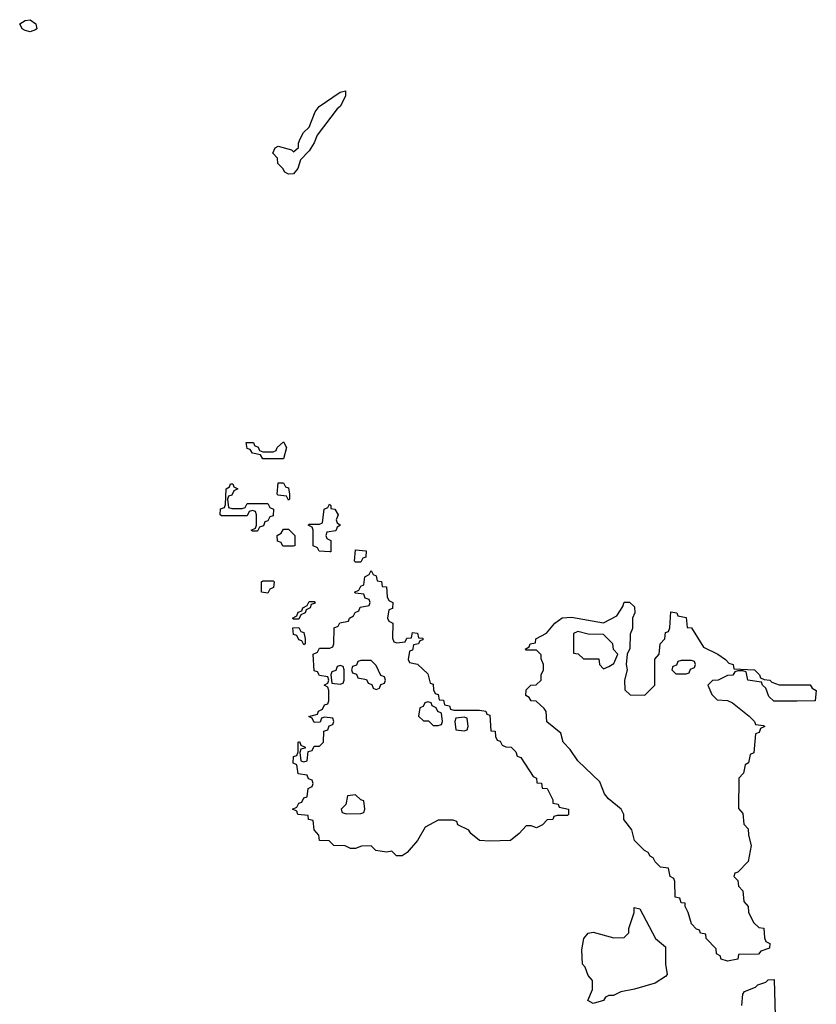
# Model space of a CAD drawing. Header units: inches. Extents: x 2774406 to 2911609, y 892737 to 1000506.
# Tile 31 of 79: x 2796989 to 2800074, y 995935 to 999746. Entities that reach past the tile are written whole.
import ezdxf

# ---------------------------------------------------------------- set-up
doc = ezdxf.new("R2010")
doc.units = ezdxf.units.IN
doc.header["$MEASUREMENT"] = 0
doc.layers.add('C7999', color=7, linetype='Continuous')
doc.layers.add('C8909', color=7, linetype='Continuous')

msp = doc.modelspace()

# ---------------------------------------------------------------- linework, layer by layer
at = {"layer": 'C7999', "color": 6}
for points in [[(2797030, 999699.5), (2797010, 999703.7), (2796999, 999710), (2796989, 999730), (2797010, 999742.8), (2797030, 999746), (2797051, 999730), (2797054.8, 999710), (2797050, 999707)], [(2798030, 999148.7), (2798015.3, 999155.3), (2798008, 999170), (2797989.1, 999189.1), (2797988, 999210), (2797969, 999230), (2797978, 999250), (2797990, 999256), (2798042, 999242), (2798050, 999234), (2798068.4, 999251.6), (2798068.4, 999268.4), (2798074.6, 999285.4), (2798088.7, 999310), (2798109.4, 999330.6), (2798133.2, 999390), (2798149.4, 999410), (2798230, 999466), (2798250.5, 999470.5), (2798250.5, 999450), (2798230.4, 999410), (2798218.4, 999401.6), (2798141.1, 999298.9), (2798130, 999269), (2798110, 999238), (2798076, 999204), (2798066, 999170), (2798050, 999149)], [(2797930, 998046), (2797922, 998062), (2797890, 998068), (2797882, 998082), (2797870, 998086), (2797866, 998110), (2797894, 998110), (2797898, 998098), (2797912, 998092), (2797918, 998078), (2797930, 998074), (2797970, 998074), (2797982, 998078), (2797986, 998090), (2798010, 998112), (2798022, 998090), (2798010, 998046)], [(2797810, 997854), (2797850, 997854), (2797862, 997858), (2797870, 997874), (2797950, 997874), (2797958, 997858), (2797972, 997852), (2797970, 997826), (2797958, 997822), (2797950, 997806), (2797938, 997802), (2797932.7, 997787.3), (2797918, 997782), (2797910, 997766), (2797890, 997766), (2797886, 997770), (2797902, 997778), (2797906, 997790), (2797906, 997830), (2797902, 997842), (2797890, 997846), (2797878, 997842), (2797870, 997826), (2797770, 997826), (2797766, 997830), (2797767.3, 997852.7), (2797782, 997858), (2797786, 997870), (2797788, 997930), (2797802, 997938), (2797806, 997950), (2797814, 997950), (2797818, 997938), (2797834, 997930), (2797818, 997922), (2797810, 997906), (2797798, 997902), (2797794, 997890), (2797798, 997858)], [(2798030, 997886), (2798022, 997902), (2797990, 997906), (2797986, 997910), (2797990, 997954), (2798010, 997954), (2798018, 997938), (2798030, 997934), (2798034, 997910), (2798034, 997890)], [(2798190, 997686), (2798148.4, 997688.4), (2798142, 997702), (2798126, 997710), (2798126, 997770), (2798122, 997782), (2798106, 997790), (2798110, 997794), (2798150, 997794), (2798162, 997798), (2798168.4, 997851.6), (2798182, 997858), (2798188.7, 997871.3), (2798194, 997866), (2798194, 997854), (2798210, 997852), (2798222, 997830), (2798214, 997810), (2798218, 997798), (2798232, 997790), (2798218, 997782), (2798212.7, 997767.3), (2798178, 997762), (2798174, 997750), (2798178, 997738), (2798194, 997730), (2798194, 997686)], [(2798050, 997708), (2798008.4, 997708.4), (2798002, 997722), (2797987.3, 997727.3), (2797986, 997750), (2798002, 997758), (2798010, 997774), (2798030, 997774), (2798054, 997750), (2798054, 997710)], [(2798290, 997646), (2798286, 997650), (2798290, 997694), (2798330.6, 997690), (2798330, 997666), (2798318, 997662), (2798310, 997646)], [(2798450, 997334), (2798482, 997338), (2798488.4, 997351.6), (2798506, 997354), (2798510, 997374), (2798530, 997372), (2798534, 997354), (2798550, 997352), (2798550, 997346), (2798538, 997342), (2798534, 997330), (2798514, 997326), (2798510, 997306), (2798498, 997302), (2798494, 997270), (2798498, 997258), (2798530, 997252), (2798570, 997214), (2798578, 997178), (2798590, 997174), (2798592, 997152), (2798598, 997138), (2798610, 997134), (2798614, 997114), (2798630, 997112), (2798634, 997094), (2798654, 997090), (2798658, 997078), (2798670, 997074), (2798770, 997074), (2798794, 997070), (2798798, 997058), (2798810, 997054), (2798814, 996994), (2798830, 996992), (2798831.3, 996971.3), (2798838, 996958), (2798850, 996954), (2798858, 996938), (2798871.6, 996931.6), (2798892, 996930), (2798910, 996912), (2798916, 996896), (2798930, 996890.8), (2798976.9, 996816.9), (2798991, 996810), (2798992, 996792), (2799010, 996791), (2799012, 996772), (2799031.3, 996770), (2799054, 996726), (2799054, 996714), (2799074, 996710), (2799078, 996698), (2799114, 996690), (2799114, 996670), (2799110, 996666), (2799070, 996666), (2799058, 996662), (2799054, 996650), (2799031.6, 996648.4), (2799014, 996630), (2798990, 996618), (2798970, 996626), (2798950, 996626), (2798923.6, 996596.4), (2798890, 996568.7), (2798810, 996566), (2798770, 996569.2), (2798736.4, 996596.4), (2798728.4, 996608.4), (2798686, 996630), (2798682, 996642), (2798667.3, 996647.3), (2798610, 996648), (2798559.6, 996620.4), (2798530, 996568.7), (2798490, 996522), (2798470, 996509.5), (2798448, 996510), (2798430, 996528), (2798410, 996524), (2798368, 996530), (2798350, 996548), (2798312.7, 996547.3), (2798290, 996538), (2798270, 996538), (2798250, 996548.7), (2798206, 996550), (2798187.3, 996567.3), (2798150, 996569), (2798148, 996590), (2798129.2, 996610), (2798126, 996646), (2798108, 996650), (2798106, 996666), (2798066, 996670), (2798062, 996682), (2798046, 996690), (2798062, 996698), (2798070, 996714), (2798082, 996718), (2798090, 996734), (2798102, 996738), (2798106, 996770), (2798122, 996778), (2798126, 996790), (2798122, 996802), (2798107.3, 996807.3), (2798102, 996822), (2798067.3, 996827.3), (2798062, 996862), (2798048.7, 996868.7), (2798050, 996894), (2798062, 996898), (2798067.3, 996912.7), (2798068, 996950), (2798072, 996952), (2798078, 996938), (2798094, 996930), (2798094, 996926), (2798078, 996922), (2798074, 996910), (2798078, 996878), (2798090, 996874), (2798102, 996878), (2798106, 996914), (2798122, 996918), (2798130, 996934), (2798150, 996934), (2798166, 996950), (2798167.3, 996992.7), (2798182, 996998), (2798187.3, 997012.7), (2798202, 997018), (2798206, 997030), (2798202, 997042), (2798170, 997046), (2798158, 997042), (2798152.7, 997027.3), (2798130, 997026), (2798122, 997042), (2798108.7, 997048.7), (2798142, 997058), (2798146, 997070), (2798162, 997078), (2798170, 997094), (2798182, 997098), (2798186, 997110), (2798186, 997150), (2798182, 997162), (2798168.7, 997170), (2798182, 997178), (2798186, 997190), (2798182, 997202), (2798150, 997208), (2798142, 997222), (2798130, 997226), (2798126, 997290), (2798142, 997298), (2798150, 997314), (2798190, 997314), (2798202, 997318), (2798206, 997330), (2798207.3, 997392.7), (2798222, 997398), (2798228.4, 997411.6), (2798262, 997418), (2798266, 997430), (2798282, 997438), (2798288, 997452), (2798302, 997458), (2798307.3, 997472.7), (2798342, 997478), (2798346, 997490), (2798342, 997502), (2798327.3, 997507.3), (2798322, 997522), (2798290, 997526), (2798286, 997530), (2798302, 997538), (2798310, 997554), (2798322, 997558), (2798326, 997590), (2798342, 997598), (2798350, 997614), (2798358, 997598), (2798370, 997594), (2798374, 997574), (2798390, 997572), (2798392.7, 997552.7), (2798410, 997551.3), (2798412.7, 997512.7), (2798418, 997498), (2798434, 997490), (2798432.7, 997467.3), (2798418, 997462), (2798414, 997430), (2798418, 997418), (2798434, 997410), (2798432.7, 997352.7), (2798438, 997338)], [(2797950, 997526), (2797926, 997530), (2797926, 997570), (2797930, 997574), (2797970, 997574), (2797974, 997570), (2797971.6, 997548.4), (2797958, 997542)], [(2798050, 997426), (2798046, 997430), (2798062, 997438), (2798067.3, 997452.7), (2798082, 997458), (2798086, 997470), (2798102, 997478), (2798110, 997494), (2798130, 997494), (2798132.7, 997487.3), (2798118, 997482), (2798114, 997470), (2798098, 997462), (2798094, 997450), (2798078, 997442), (2798070, 997426)], [(2798090, 997326), (2798082, 997342), (2798070, 997346), (2798062, 997362), (2798050, 997366), (2798047.3, 997392.7), (2798070, 997394), (2798078, 997378), (2798090, 997374), (2798094, 997350), (2798094, 997330)], [(2799150, 997378), (2799134, 997370), (2799134, 997294), (2799151.6, 997291.6), (2799172.7, 997272.7), (2799231.6, 997271.6), (2799234, 997250), (2799250, 997234), (2799270, 997242), (2799290, 997254), (2799306, 997290), (2799288.4, 997308.4), (2799286, 997330), (2799250, 997366), (2799190, 997368)], [(2798350, 997266), (2798310, 997266), (2798298, 997262), (2798292.7, 997247.3), (2798278, 997242), (2798274, 997230), (2798278, 997218), (2798292.7, 997212.7), (2798298, 997198), (2798332.7, 997192.7), (2798338, 997178), (2798352.7, 997172.7), (2798358, 997158), (2798370, 997154), (2798382, 997158), (2798387.3, 997172.7), (2798402, 997178), (2798406, 997190), (2798402, 997202), (2798387.3, 997207.3), (2798370, 997246)], [(2799590, 997266), (2799550, 997266), (2799538, 997262), (2799532.7, 997247.3), (2799518, 997242), (2799514, 997230), (2799530, 997214), (2799570, 997214), (2799582, 997218), (2799587.3, 997232.7), (2799602, 997238), (2799606, 997250), (2799602, 997262)], [(2798230, 997246), (2798218, 997242), (2798212.7, 997227.3), (2798198, 997222), (2798194, 997210), (2798198, 997178), (2798230, 997174), (2798242, 997178), (2798246, 997190), (2798246, 997230), (2798242, 997242)], [(2798570, 997106), (2798558, 997102), (2798552, 997088), (2798538, 997082), (2798534, 997050), (2798552.7, 997032.7), (2798571.6, 997031.6), (2798590, 997014), (2798610, 997014), (2798622, 997018), (2798626, 997030), (2798622, 997062), (2798608, 997068), (2798602, 997082), (2798586, 997090), (2798582, 997102)], [(2798710, 997046), (2798678, 997042), (2798674, 997030), (2798678, 996998), (2798710, 996994), (2798722, 996998), (2798726, 997010), (2798722, 997042)], [(2798290, 996746), (2798258, 996742), (2798251.6, 996708.4), (2798234, 996690), (2798238, 996678), (2798252.7, 996672.7), (2798310, 996674), (2798322, 996678), (2798326, 996690), (2798322, 996722), (2798310, 996726)], [(2799210, 995938), (2799188.7, 995950), (2799207.3, 995992.7), (2799207.3, 996027.3), (2799190, 996046), (2799179, 996079), (2799169.1, 996090.9), (2799165.6, 996145.6), (2799174, 996190), (2799190, 996210.5), (2799210, 996214), (2799290, 996192), (2799330, 996194), (2799348, 996212), (2799348, 996228), (2799369, 996290), (2799369.2, 996310), (2799390, 996304.7), (2799450.8, 996190), (2799490, 996158), (2799490.3, 996090.3), (2799496, 996050), (2799490, 996042), (2799450, 996017.2), (2799370, 995993.2), (2799317.3, 995982.7), (2799289.2, 995969.2), (2799270.8, 995969.2), (2799258, 995962), (2799250, 995949.5)]]:
    msp.add_lwpolyline(points, close=True, dxfattribs=at)
for points in [[(2800000, 997108.6), (2799910, 997108), (2799890, 997126), (2799878, 997158), (2799866, 997170), (2799862, 997182), (2799809.1, 997189.1), (2799802, 997222), (2799790, 997226), (2799770, 997226), (2799758, 997222), (2799751.1, 997208.9), (2799730, 997208), (2799694, 997190), (2799672, 997188), (2799654, 997170), (2799670, 997134), (2799690, 997114), (2799730, 997111.3), (2799750, 997102), (2799814, 997050), (2799834, 997030), (2799838, 997018), (2799870, 997014), (2799874, 997010), (2799858, 997002), (2799852.7, 996987.3), (2799838, 996982), (2799831.6, 996908.4), (2799818, 996902), (2799812, 996870), (2799798, 996862), (2799792, 996830), (2799774, 996810), (2799772.7, 996692.7), (2799790, 996674), (2799792.7, 996632.7), (2799810, 996614), (2799811.3, 996590), (2799822, 996550), (2799810, 996488), (2799770, 996446), (2799758, 996442), (2799754, 996430), (2799770, 996414), (2799772.7, 996392.7), (2799790, 996374), (2799792.7, 996332.7), (2799810, 996314), (2799811.3, 996291.3), (2799831.3, 996251.3), (2799852, 996232), (2799871.3, 996230), (2799872.7, 996192.7), (2799878, 996178), (2799894, 996170), (2799892.7, 996152.7), (2799859.6, 996140.4), (2799850, 996129.6), (2799772.7, 996127.3), (2799770, 996109.5), (2799730, 996102), (2799706, 996110), (2799702, 996122), (2799688, 996130), (2799686, 996150), (2799648, 996190), (2799646, 996206), (2799626, 996210), (2799622, 996222), (2799610, 996226), (2799590, 996246), (2799578, 996290), (2799566, 996314), (2799566, 996326), (2799550, 996328), (2799546, 996346), (2799528, 996350), (2799526, 996410), (2799522, 996422), (2799508, 996430), (2799502, 996462), (2799470, 996466), (2799450, 996486), (2799442, 996502), (2799430, 996508.7), (2799423.1, 996523.1), (2799408.7, 996530), (2799370, 996568.7), (2799359, 996610), (2799328.7, 996650), (2799328, 996670), (2799318, 996690), (2799269.3, 996730), (2799254, 996750), (2799236, 996796), (2799150, 996878), (2799121.2, 996921.2), (2799094, 996950), (2799084.7, 996984.7), (2799030, 997028), (2799028.4, 997068.4), (2799020.4, 997080.4), (2798988.9, 997108.9), (2798969.5, 997109.5), (2798962, 997122), (2798948.7, 997130), (2798950, 997152), (2798968, 997170), (2798988.7, 997171.3), (2799008, 997190), (2799008.7, 997210), (2799018, 997230), (2799018, 997250), (2799008, 997272), (2799008, 997288), (2798990, 997306), (2798950, 997306), (2798946, 997310), (2798962, 997318), (2798966, 997330), (2798986, 997334), (2798988, 997350), (2799029, 997371), (2799062, 997410), (2799090, 997430.6), (2799126, 997434), (2799250, 997411), (2799302, 997438), (2799325.2, 997474.8), (2799330, 997491.3), (2799350, 997492), (2799370, 997474), (2799371.3, 997450), (2799362, 997430), (2799362, 997390), (2799352.7, 997367.3), (2799351.6, 997311.6), (2799342, 997290), (2799338, 997250), (2799342, 997230), (2799331.3, 997190), (2799332.7, 997152.7), (2799352.7, 997132.7), (2799410, 997132), (2799448, 997170), (2799449.1, 997270.9), (2799466, 997290), (2799468.7, 997330), (2799488, 997350), (2799490, 997374), (2799502, 997378), (2799507.3, 997392.7), (2799510, 997454), (2799534, 997450), (2799538, 997438), (2799570, 997432), (2799574, 997394), (2799590, 997392), (2799636.9, 997316.9), (2799692, 997290), (2799722, 997270), (2799735.3, 997255.3), (2799752, 997250), (2799754, 997234), (2799834, 997230), (2799854, 997210), (2799858, 997198), (2799871.6, 997191.6), (2799894, 997190), (2799902, 997182), (2799930, 997171.3), (2800000, 997171.7)], [(2799786, 995930), (2799790, 995974), (2799795.3, 995984.7), (2799839, 996001), (2799848, 996010), (2799879, 996021), (2799888, 996030), (2799910.4, 996030.4), (2799914, 995890)]]:
    msp.add_lwpolyline(points, dxfattribs=at)
at = {"layer": 'C8909', "color": 6}
msp.add_lwpolyline([(2800000, 997171.7), (2800050, 997172), (2800058, 997158), (2800074, 997150), (2800070, 997109), (2800000, 997108.6)], dxfattribs=at)

doc.saveas('drawing.dxf')
